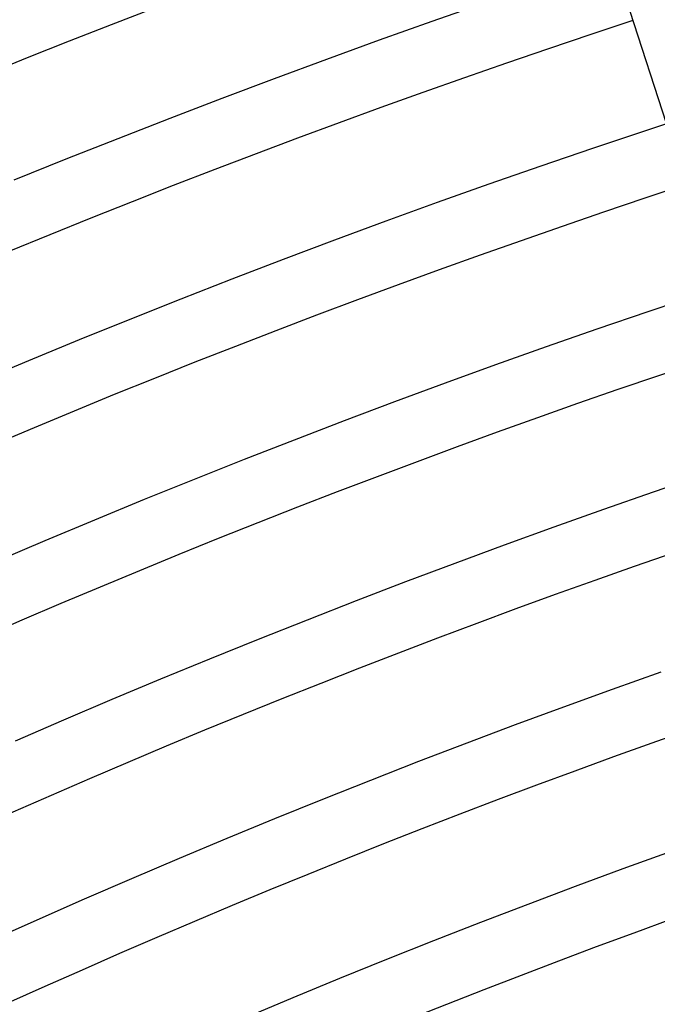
# Model space of a CAD drawing. Header units: millimetres. Extents: x -660 to 660, y -630 to 630.
# Tile 104 of 131: x -215 to -176, y 477 to 539. Entities that reach past the tile are written whole.
import ezdxf

# ---------------------------------------------------------------- set-up
doc = ezdxf.new("R2010")
doc.units = ezdxf.units.MM
doc.layers.add('THICK', color=7, linetype='Continuous')

msp = doc.modelspace()

# ---------------------------------------------------------------- linework, layer by layer
at = {"layer": 'THICK'}
for p, q in [((-189.646, 538.587), (-186.357, 539.733)), ((-175.028, 532.208), (-177.296, 539.19)), ((-192.928, 537.42), (-189.646, 538.587)), ((-196.202, 536.233), (-192.928, 537.42)), ((-199.47, 535.026), (-196.202, 536.233)), ((-202.73, 533.799), (-199.47, 535.026)), ((-205.982, 532.553), (-202.73, 533.799)), ((-209.227, 531.286), (-205.982, 532.553)), ((-176.374, 531.763), (-173.127, 532.829)), ((-179.614, 530.678), (-176.374, 531.763)), ((-212.464, 530), (-209.227, 531.286)), ((-182.848, 529.572), (-179.614, 530.678)), ((-215.693, 528.694), (-212.464, 530)), ((-186.075, 528.447), (-182.848, 529.572)), ((-189.296, 527.302), (-186.075, 528.447)), ((-192.509, 526.137), (-189.296, 527.302)), ((-195.715, 524.953), (-192.509, 526.137)), ((-198.913, 523.75), (-195.715, 524.953)), ((-202.104, 522.526), (-198.913, 523.75)), ((-205.288, 521.284), (-202.104, 522.526)), ((-208.464, 520.022), (-205.288, 521.284)), ((-176.168, 520.495), (-172.99, 521.56)), ((-211.633, 518.741), (-208.464, 520.022)), ((-179.34, 519.411), (-176.168, 520.495)), ((-182.505, 518.307), (-179.34, 519.411)), ((-214.793, 517.44), (-211.633, 518.741)), ((-185.663, 517.184), (-182.505, 518.307)), ((-217.945, 516.12), (-214.793, 517.44)), ((-188.815, 516.042), (-185.663, 517.184)), ((-191.959, 514.88), (-188.815, 516.042)), ((-195.096, 513.7), (-191.959, 514.88)), ((-198.226, 512.5), (-195.096, 513.7)), ((-201.349, 511.282), (-198.226, 512.5)), ((-204.464, 510.044), (-201.349, 511.282)), ((-175.831, 509.249), (-172.722, 510.312)), ((-207.572, 508.787), (-204.464, 510.044)), ((-178.935, 508.167), (-175.831, 509.249)), ((-210.672, 507.511), (-207.572, 508.787)), ((-182.031, 507.066), (-178.935, 508.167)), ((-213.764, 506.217), (-210.672, 507.511)), ((-185.121, 505.946), (-182.031, 507.066)), ((-216.848, 504.903), (-213.764, 506.217)), ((-188.204, 504.808), (-185.121, 505.946)), ((-191.28, 503.65), (-188.204, 504.808)), ((-194.349, 502.474), (-191.28, 503.65)), ((-197.41, 501.279), (-194.349, 502.474)), ((-200.464, 500.066), (-197.41, 501.279)), ((-203.511, 498.833), (-200.464, 500.066)), ((-206.55, 497.583), (-203.511, 498.833)), ((-178.399, 496.948), (-175.364, 498.027)), ((-209.582, 496.314), (-206.55, 497.583)), ((-181.427, 495.851), (-178.399, 496.948)), ((-212.605, 495.026), (-209.582, 496.314)), ((-184.449, 494.735), (-181.427, 495.851)), ((-215.621, 493.72), (-212.605, 495.026)), ((-187.463, 493.601), (-184.449, 494.735)), ((-190.471, 492.448), (-187.463, 493.601)), ((-193.471, 491.277), (-190.471, 492.448)), ((-196.464, 490.088), (-193.471, 491.277)), ((-199.45, 488.88), (-196.464, 490.088)), ((-202.429, 487.654), (-199.45, 488.88)), ((-205.4, 486.41), (-202.429, 487.654)), ((-177.733, 485.756), (-174.767, 486.831)), ((-208.363, 485.148), (-205.4, 486.41)), ((-180.693, 484.662), (-177.733, 485.756)), ((-211.319, 483.868), (-208.363, 485.148)), ((-183.646, 483.551), (-180.693, 484.662)), ((-214.266, 482.57), (-211.319, 483.868)), ((-186.593, 482.422), (-183.646, 483.551)), ((-217.206, 481.254), (-214.266, 482.57)), ((-189.532, 481.275), (-186.593, 482.422)), ((-192.464, 480.109), (-189.532, 481.275)), ((-195.389, 478.926), (-192.464, 480.109)), ((-198.307, 477.726), (-195.389, 478.926)), ((-201.218, 476.507), (-198.307, 477.726))]:
    msp.add_line(p, q, dxfattribs=at)
for radius, start, end in [(615, 108.186063, 143.813896), (611, 108.187552, 143.812464), (603.25, 108.037781, 143.962235), (599.25, 108.191219, 143.808797), (588.5, 108.194714, 143.805302), (577.75, 108.198324, 143.801635), (567, 108.20211, 143.79791), (556.25, 108.206, 143.79401), (545.5, 108.21007, 143.78995), (534.75, 108.21431, 143.78571), (524, 108.21866, 143.78129), (513.25, 108.22325, 143.77671)]:
    msp.add_arc((0, 0), radius, start, end, dxfattribs=at)

doc.saveas('drawing.dxf')
